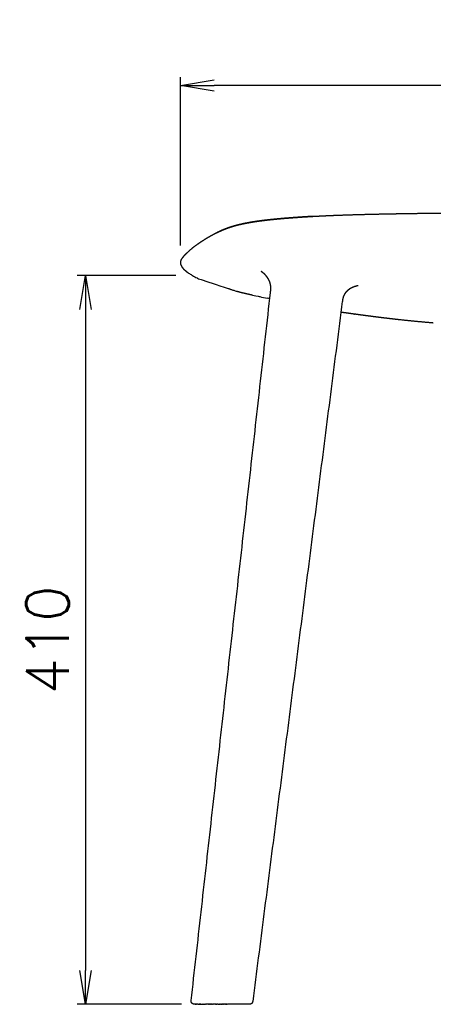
# Model space of a CAD drawing. Extents: x 4518 to 9249, y 4874 to 7665.
# Tile 5 of 6: x 8664 to 8908, y 6612 to 7193. Entities that reach past the tile are written whole.
import ezdxf

# ---------------------------------------------------------------- set-up
doc = ezdxf.new("R2010")
doc.units = 0
doc.header["$LTSCALE"] = 0.5
doc.layers.get('0').update_dxf_attribs({"linetype": 'CONTINUOUS'})
doc.layers.get('DEFPOINTS').update_dxf_attribs({"linetype": 'CONTINUOUS'})
doc.layers.add('Visible Lines', color=7, linetype='CONTINUOUS', true_color=0x000000)
doc.styles.get("Standard").update_dxf_attribs({"font": 'txt.shx', "bigfont": 'bigfont.shx'})
doc.dimstyles.new('1-10', dxfattribs={"dimtxt": 25, "dimasz": 20, "dimexe": 5, "dimexo": 10, "dimgap": 10, "dimtad": 1, "dimdec": 0, "dimzin": 9, "dimdsep": 46, "dimtxsty": 'Standard', "dimblk1": 'OPEN', "dimblk2": 'OPEN', "dimsah": 1, "dimcen": 0, "dimclrt": 7, "dimadec": 0, "dimazin": 0, "dimtfac": 0.5, "dimtdec": 0, "dimtofl": 0, "dimtmove": 0, "dimatfit": 3, "dimldrblk": 'OPEN', "dimfxl": 1, "dimtolj": 1, "dimtzin": 9, "dimarcsym": 0})

# ---------------------------------------------------------------- blocks, each defined once
blk = doc.blocks.new('_OPEN')
at = {"color": 0, "linetype": 'ByBlock'}
for p, q in [((-1, 0.167), (0, 0)), ((0, 0), (-1, -0.167)), ((0, 0), (-1, 0))]:
    blk.add_line(p, q, dxfattribs=at)
blk = doc.blocks.new('*D24')
at = {"color": 0, "lineweight": -2, "transparency": 16777216}
for p, q in [((8759.2, 7059.6), (8759.2, 7158.97)), ((9165.88, 7059.6), (9165.88, 7158.97)), ((9145.88, 7153.97), (8779.2, 7153.97))]:
    blk.add_line(p, q, dxfattribs=at)
at = {"layer": 'DEFPOINTS', "color": 0, "transparency": 16777216}
for p in [(8759.2, 7153.97), (8759.2, 7049.6), (9165.88, 7049.6)]:
    blk.add_point(p, dxfattribs=at)
at = {"color": 0, "lineweight": -2, "transparency": 16777216, "xscale": 20, "yscale": 20, "zscale": 20, "rotation": 180}
blk.add_blockref('_OPEN', (8759.2, 7153.97), dxfattribs=at)
at = {"color": 0, "lineweight": -2, "transparency": 16777216, "xscale": 20, "yscale": 20, "zscale": 20}
blk.add_blockref('_OPEN', (9165.88, 7153.97), dxfattribs=at)
at = {"color": 7, "transparency": 16777216, "insert": (8962.54, 7176.47), "char_height": 25, "attachment_point": 5}
blk.add_mtext('\\A1;410', dxfattribs=at)
blk = doc.blocks.new('*D28')
at = {"color": 0, "lineweight": -2, "transparency": 16777216}
for p, q in [((8756.5, 7041.84), (8698.24, 7041.84)), ((8703.24, 7021.84), (8703.24, 6631.91)), ((8759.87, 6611.91), (8698.24, 6611.91))]:
    blk.add_line(p, q, dxfattribs=at)
at = {"layer": 'DEFPOINTS', "color": 0, "transparency": 16777216}
for p in [(8766.5, 7041.84), (8703.24, 6611.91), (8769.87, 6611.91)]:
    blk.add_point(p, dxfattribs=at)
at = {"color": 0, "lineweight": -2, "transparency": 16777216, "xscale": 20, "yscale": 20, "zscale": 20}
for p, rotation in [((8703.24, 7041.84), 90), ((8703.24, 6611.91), 270)]:
    blk.add_blockref('_OPEN', p, dxfattribs=dict(at, rotation=rotation))
at = {"color": 7, "transparency": 16777216, "insert": (8680.74, 6826.88), "char_height": 25, "attachment_point": 5, "rotation": 90}
blk.add_mtext('\\A1;410', dxfattribs=at)

msp = doc.modelspace()

# ---------------------------------------------------------------- linework, layer by layer
at = {"layer": 'Visible Lines', "color": 0, "lineweight": -2}
for points, weights, degree, knots in [([(8837.112, 7076.823), (8834.086, 7076.642), (8831.061, 7076.446), (8828.037, 7076.235), (8825.068, 7076.028), (8822.101, 7075.796), (8819.137, 7075.541), (8816.282, 7075.297), (8813.431, 7075.014), (8810.583, 7074.694), (8809.221, 7074.539), (8807.86, 7074.372), (8806.501, 7074.192), (8805.196, 7074.02), (8803.893, 7073.832), (8802.593, 7073.629), (8801.958, 7073.53), (8801.332, 7073.427), (8800.715, 7073.322), (8800.098, 7073.217), (8799.49, 7073.109), (8798.894, 7072.997), (8797.737, 7072.783), (8796.584, 7072.548), (8795.435, 7072.294), (8793.379, 7071.842), (8791.343, 7071.305), (8789.332, 7070.683), (8787.632, 7070.155), (8785.959, 7069.547), (8784.316, 7068.863), (8783.592, 7068.56), (8782.875, 7068.24), (8782.167, 7067.903), (8781.523, 7067.591), (8780.884, 7067.269), (8780.251, 7066.936)], [1, 0.999991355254, 0.999991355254, 1, 0.999977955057, 0.999977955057, 1, 0.999940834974, 0.999940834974, 1, 0.999971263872, 0.999971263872, 1, 0.999954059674, 0.999954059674, 1, 1, 1, 1, 1, 1, 1, 0.999900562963, 0.999900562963, 1, 0.999413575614, 0.999413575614, 1, 0.999267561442, 0.999267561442, 1, 0.999796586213, 0.999796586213, 1, 0.999907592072, 0.999907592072, 1], 3, [0, 0, 0, 0, 9.3515043, 9.3515043, 9.3515043, 18.5310417, 18.5310417, 18.5310417, 27.3696795, 27.3696795, 27.3696795, 31.5993549, 31.5993549, 31.5993549, 35.6590955, 35.6590955, 35.6590955, 38.1101984, 38.1101984, 38.1101984, 40.5649085, 40.5649085, 40.5649085, 44.1941831, 44.1941831, 44.1941831, 50.6872521, 50.6872521, 50.6872521, 56.1758299, 56.1758299, 56.1758299, 58.5966213, 58.5966213, 58.5966213, 60.8030989, 60.8030989, 60.8030989, 60.8030989]), ([(8780.253, 7066.937), (8780.885, 7067.27), (8781.523, 7067.591), (8782.167, 7067.903), (8782.875, 7068.24), (8783.592, 7068.56), (8784.316, 7068.863), (8785.959, 7069.547), (8787.632, 7070.155), (8789.332, 7070.683), (8791.343, 7071.305), (8793.379, 7071.842), (8795.435, 7072.294), (8796.584, 7072.548), (8797.737, 7072.783), (8798.894, 7072.997), (8799.49, 7073.109), (8800.098, 7073.217), (8800.715, 7073.322), (8801.332, 7073.427), (8801.958, 7073.53), (8802.593, 7073.629), (8803.893, 7073.832), (8805.196, 7074.02), (8806.501, 7074.192), (8807.86, 7074.372), (8809.221, 7074.539), (8810.583, 7074.694), (8813.431, 7075.014), (8816.282, 7075.297), (8819.137, 7075.541), (8822.101, 7075.796), (8825.068, 7076.028), (8828.037, 7076.235), (8831.061, 7076.446), (8834.086, 7076.642), (8837.112, 7076.823)], [1, 0.99990759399, 0.99990759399, 1, 0.999796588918, 0.999796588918, 1, 0.999267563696, 0.999267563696, 1, 0.999413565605, 0.999413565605, 1, 0.999900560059, 0.999900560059, 1, 1, 1, 1, 1, 1, 1, 0.999954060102, 0.999954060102, 1, 0.999971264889, 0.999971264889, 1, 0.999940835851, 0.999940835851, 1, 0.999977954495, 0.999977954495, 1, 0.999991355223, 0.999991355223, 1], 3, [0, 0, 0, 0, 2.2042703, 2.2042703, 2.2042703, 4.6250618, 4.6250618, 4.6250618, 10.113641, 10.113641, 10.113641, 16.6067121, 16.6067121, 16.6067121, 20.2359877, 20.2359877, 20.2359877, 22.690698, 22.690698, 22.690698, 25.1418009, 25.1418009, 25.1418009, 29.2015412, 29.2015412, 29.2015412, 33.4312158, 33.4312158, 33.4312158, 42.2698531, 42.2698531, 42.2698531, 51.4493908, 51.4493908, 51.4493908, 60.8009379, 60.8009379, 60.8009379, 60.8009379]), ([(8837.132, 7076.824), (8839.649, 7076.973), (8842.167, 7077.105), (8844.685, 7077.22), (8847.239, 7077.337), (8849.793, 7077.444), (8852.348, 7077.539), (8857.522, 7077.731), (8862.697, 7077.892), (8867.872, 7078.022), (8873.095, 7078.155), (8878.318, 7078.269), (8883.541, 7078.365), (8888.789, 7078.461), (8894.038, 7078.546), (8899.286, 7078.619), (8909.821, 7078.764), (8920.356, 7078.88), (8930.892, 7078.968), (8936.169, 7079.013), (8941.447, 7079.052), (8946.724, 7079.085), (8949.363, 7079.101), (8952.002, 7079.116), (8954.642, 7079.128), (8955.96, 7079.134), (8957.279, 7079.14), (8958.598, 7079.144), (8959.91, 7079.149), (8961.223, 7079.153), (8962.538, 7079.153)], [1, 0.999984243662, 0.999984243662, 1, 0.999993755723, 0.999993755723, 1, 0.999988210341, 0.999988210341, 1, 0.999995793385, 0.999995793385, 1, 0.999998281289, 0.999998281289, 1, 0.999997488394, 0.999997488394, 1, 0.999999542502, 0.999999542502, 1, 1, 1, 1, 1, 1, 1, 1, 1, 1], 3, [0, 0, 0, 0, 7.7770307, 7.7770307, 7.7770307, 15.6636203, 15.6636203, 15.6636203, 31.6343567, 31.6343567, 31.6343567, 47.7502089, 47.7502089, 47.7502089, 63.9426706, 63.9426706, 63.9426706, 96.4443181, 96.4443181, 96.4443181, 112.724757, 112.724757, 112.724757, 120.8688054, 120.8688054, 120.8688054, 124.9374593, 124.9374593, 124.9374593, 128.9898264, 128.9898264, 128.9898264, 128.9898264]), ([(8780.21, 7066.915), (8778.482, 7066.007), (8776.781, 7065.052), (8775.198, 7064.16), (8773.651, 7063.208), (8770.941, 7061.545), (8768.373, 7059.671), (8766.246, 7058.12), (8764.27, 7056.381), (8762.664, 7054.971), (8761.217, 7053.398)], [1, 0.999904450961, 1, 0.99981236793, 1, 0.999197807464, 1, 0.998952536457, 1, 0.998568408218, 1], 2, [0, 0, 0, 4.0125811, 4.0125811, 7.7478933, 7.7478933, 14.2830047, 14.2830047, 19.6927608, 19.6927608, 24.0839447, 24.0839447, 24.0839447]), ([(8761.192, 7053.37), (8760.986, 7053.143), (8760.787, 7052.91), (8760.596, 7052.671), (8760.497, 7052.546), (8760.41, 7052.432), (8760.33, 7052.329), (8760.234, 7052.205), (8760.139, 7052.079), (8759.922, 7051.766)], [1, 0.999671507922, 0.999671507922, 1, 1, 1, 1, 0.999854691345, 0.999854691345, 1], 3, [0, 0, 0, 0, 0.945409, 0.945409, 0.945409, 3.5011074, 3.5011074, 3.5011074, 3.9862882, 3.9862882, 3.9862882, 3.9862882]), ([(8759.922, 7051.766), (8759.779, 7051.552), (8759.657, 7051.325), (8759.448, 7050.945), (8759.325, 7050.529), (8759.216, 7050.162), (8759.195, 7049.601)], [1, 0.999024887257, 1, 0.994251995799, 1, 0.99282830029, 1], 2, [0, 0, 0, 0.5297575, 0.5297575, 1.4178099, 1.4178099, 2.2014777, 2.2014777, 2.2014777]), ([(8759.195, 7049.601), (8759.196, 7049.56), (8759.196, 7049.511), (8759.197, 7049.453), (8759.206, 7048.997), (8759.298, 7048.55), (8759.469, 7048.127), (8759.486, 7048.083), (8759.504, 7048.038), (8759.523, 7047.994), (8759.649, 7047.703), (8759.798, 7047.424), (8759.971, 7047.158), (8760.061, 7047.018), (8760.156, 7046.881), (8760.256, 7046.747), (8760.396, 7046.558), (8760.543, 7046.374), (8760.698, 7046.197), (8760.751, 7046.136), (8760.806, 7046.074), (8760.862, 7046.012), (8760.959, 7045.906), (8761.064, 7045.796), (8761.175, 7045.684), (8761.336, 7045.52), (8761.502, 7045.361), (8761.671, 7045.206), (8761.84, 7045.051), (8762.012, 7044.9), (8762.188, 7044.752), (8762.228, 7044.718), (8762.266, 7044.687), (8762.301, 7044.658), (8762.437, 7044.545), (8762.576, 7044.433), (8762.717, 7044.322), (8762.894, 7044.183), (8763.076, 7044.046), (8763.261, 7043.91), (8763.61, 7043.653), (8763.966, 7043.405), (8764.327, 7043.166), (8764.344, 7043.155), (8764.361, 7043.144), (8764.378, 7043.132), (8764.758, 7042.883), (8765.143, 7042.64), (8765.531, 7042.404), (8765.922, 7042.169), (8766.316, 7041.94), (8766.713, 7041.716), (8766.751, 7041.695), (8766.795, 7041.67), (8766.846, 7041.642), (8767.202, 7041.444), (8767.561, 7041.25), (8767.922, 7041.061), (8768.331, 7040.847), (8768.743, 7040.637), (8769.157, 7040.433), (8769.323, 7040.351), (8769.492, 7040.268), (8769.666, 7040.184), (8770.222, 7039.916), (8770.781, 7039.655), (8787.418, 7034.253)], [1, 1, 1, 1, 0.988911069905, 0.988911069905, 1, 1, 1, 1, 0.997629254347, 0.997629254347, 1, 0.999642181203, 0.999642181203, 1, 0.999493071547, 0.999493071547, 1, 1, 1, 1, 1, 1, 1, 0.999794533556, 0.999794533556, 1, 0.999850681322, 0.999850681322, 1, 1, 1, 1, 1, 1, 1, 1, 1, 1, 0.999808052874, 0.999808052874, 1, 1, 1, 1, 0.99990044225, 0.99990044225, 1, 0.999935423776, 0.999935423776, 1, 1, 1, 1, 0.999949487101, 0.999949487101, 1, 0.999950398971, 0.999950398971, 1, 1, 1, 1, 0.999939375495, 0.999939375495, 1], 3, [2.2619684, 2.2619684, 2.2619684, 2.2619684, 2.4182494, 2.4182494, 2.4182494, 3.8180639, 3.8180639, 3.8180639, 4.0913492, 4.0913492, 4.0913492, 5.0672992, 5.0672992, 5.0672992, 5.5818117, 5.5818117, 5.5818117, 6.3084052, 6.3084052, 6.3084052, 6.6411117, 6.6411117, 6.6411117, 7.212224, 7.212224, 7.212224, 7.9208936, 7.9208936, 7.9208936, 8.6278555, 8.6278555, 8.6278555, 8.7930556, 8.7930556, 8.7930556, 9.3884244, 9.3884244, 9.3884244, 10.1348237, 10.1348237, 10.1348237, 11.4721458, 11.4721458, 11.4721458, 11.5362156, 11.5362156, 11.5362156, 12.9389204, 12.9389204, 12.9389204, 14.3448982, 14.3448982, 14.3448982, 14.502588, 14.502588, 14.502588, 15.7600419, 15.7600419, 15.7600419, 17.1850826, 17.1850826, 17.1850826, 17.7683532, 17.7683532, 17.7683532, 19.6725807, 19.6725807, 19.6725807, 19.6725807]), ([(8812.39, 7032.016), (8812.444, 7032.49), (8812.487, 7032.965), (8812.52, 7033.441), (8812.529, 7033.591), (8812.539, 7033.793), (8812.545, 7033.94), (8812.557, 7034.263), (8812.559, 7034.587), (8812.55, 7034.91), (8812.537, 7035.372), (8812.495, 7035.832), (8812.423, 7036.288), (8812.355, 7036.723), (8812.257, 7037.153), (8812.13, 7037.575), (8812.027, 7037.919), (8811.906, 7038.257), (8811.766, 7038.588), (8811.741, 7038.647), (8811.717, 7038.703), (8811.693, 7038.757), (8811.53, 7039.124), (8811.348, 7039.481), (8811.146, 7039.828), (8810.952, 7040.162), (8810.742, 7040.486), (8810.518, 7040.799), (8810.453, 7040.889), (8810.388, 7040.978), (8810.323, 7041.065), (8810.168, 7041.271), (8810.007, 7041.472), (8809.841, 7041.669), (8809.619, 7041.931), (8809.388, 7042.186), (8809.148, 7042.431), (8809.068, 7042.513), (8808.928, 7042.652), (8808.858, 7042.721), (8808.74, 7042.835), (8808.576, 7042.988), (8808.461, 7043.093), (8808.255, 7043.279), (8808.044, 7043.459), (8807.827, 7043.633), (8807.81, 7043.646), (8807.794, 7043.659), (8807.761, 7043.685), (8807.744, 7043.699), (8807.725, 7043.714), (8807.56, 7043.844), (8807.414, 7043.952), (8807.294, 7044.038), (8807.21, 7044.098), (8807.138, 7044.147), (8807.079, 7044.187), (8807.025, 7044.223), (8806.981, 7044.252), (8806.948, 7044.273), (8806.914, 7044.294), (8806.894, 7044.306), (8806.889, 7044.309)], [1, 0.999822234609, 0.999822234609, 1, 1, 1, 1, 0.999640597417, 0.999640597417, 1, 0.998669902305, 0.998669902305, 1, 0.998508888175, 0.998508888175, 1, 0.999035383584, 0.999035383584, 1, 1, 1, 1, 0.998990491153, 0.998990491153, 1, 0.999256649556, 0.999256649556, 1, 1, 1, 1, 0.999737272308, 0.999737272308, 1, 0.999572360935, 0.999572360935, 1, 1, 1, 1, 1, 1, 1, 0.999713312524, 0.999713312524, 1, 1, 1, 1, 1, 1, 1, 1, 1, 1, 1, 1, 1, 1, 1, 1, 1, 1], 3, [0, 0, 0, 0, 1.4712808, 1.4712808, 1.4712808, 2.0279898, 2.0279898, 2.0279898, 3.0264074, 3.0264074, 3.0264074, 4.4500319, 4.4500319, 4.4500319, 5.8079067, 5.8079067, 5.8079067, 6.9154977, 6.9154977, 6.9154977, 7.189862, 7.189862, 7.189862, 8.4279932, 8.4279932, 8.4279932, 9.6175326, 9.6175326, 9.6175326, 10.1631864, 10.1631864, 10.1631864, 10.95791, 10.95791, 10.95791, 12.0177513, 12.0177513, 12.0177513, 12.8058881, 12.8058881, 12.8058881, 13.9200179, 13.9200179, 13.9200179, 14.7763639, 14.7763639, 14.7763639, 14.9484566, 14.9484566, 15.1204845, 15.1204845, 15.1204845, 16.8349025, 16.8349025, 16.8349025, 18.0174002, 18.0174002, 18.0174002, 19.0925327, 19.0925327, 19.0925327, 20.2081131, 20.2081131, 20.2081131, 20.2081131]), ([(8864.137, 7035.93), (8864.11, 7035.925), (8864.084, 7035.92), (8864.057, 7035.915), (8863.969, 7035.898), (8863.815, 7035.865), (8863.613, 7035.817), (8863.467, 7035.781), (8863.296, 7035.737), (8863.106, 7035.685), (8863.077, 7035.677), (8863.051, 7035.67), (8862.986, 7035.651), (8862.942, 7035.638), (8862.897, 7035.625), (8862.61, 7035.542), (8862.326, 7035.451), (8862.044, 7035.354), (8861.743, 7035.25), (8861.446, 7035.138), (8861.152, 7035.018), (8860.856, 7034.898), (8860.565, 7034.769), (8860.278, 7034.631), (8859.999, 7034.498), (8859.725, 7034.355), (8859.456, 7034.203), (8859.268, 7034.097), (8859.084, 7033.987), (8858.902, 7033.872)], [1, 0.999981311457, 0.999981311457, 1, 1, 1, 1, 1, 1, 1, 1, 1, 1, 1, 1, 0.999794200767, 0.999794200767, 1, 0.999753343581, 0.999753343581, 1, 0.999699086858, 0.999699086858, 1, 0.999630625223, 0.999630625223, 1, 0.999835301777, 0.999835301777, 1], 3, [0, 0, 0, 0, 0.0834291, 0.0834291, 0.0834291, 2.7474677, 2.7474677, 2.7474677, 4.6695925, 4.6695925, 4.6695925, 4.9022498, 4.9022498, 5.3513873, 5.3513873, 5.3513873, 6.2719665, 6.2719665, 6.2719665, 7.2522818, 7.2522818, 7.2522818, 8.2355393, 8.2355393, 8.2355393, 9.1885435, 9.1885435, 9.1885435, 9.8521804, 9.8521804, 9.8521804, 9.8521804]), ([(8858.903, 7033.873), (8858.716, 7033.738), (8858.531, 7033.599), (8858.35, 7033.457), (8858.289, 7033.408), (8858.229, 7033.359), (8858.165, 7033.307), (8858.158, 7033.302), (8858.118, 7033.269), (8858.085, 7033.241), (8858.052, 7033.213), (8857.771, 7032.978), (8857.503, 7032.729), (8857.247, 7032.467), (8857.123, 7032.339), (8857.002, 7032.208), (8856.885, 7032.074), (8856.67, 7031.827), (8856.469, 7031.568), (8856.284, 7031.298), (8856.119, 7031.058), (8855.968, 7030.809), (8855.831, 7030.552), (8855.721, 7030.345), (8855.62, 7030.133), (8855.529, 7029.916), (8855.319, 7029.407), (8855.157, 7028.882), (8855.042, 7028.344), (8854.927, 7027.783), (8854.835, 7027.218), (8854.768, 7026.649)], [0.999428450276, 0.999468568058, 0.999659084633, 1, 1, 1, 1, 1, 1, 1, 1, 0.99915412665, 0.99915412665, 1, 0.99974139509, 0.99974139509, 1, 0.998897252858, 0.998897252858, 1, 0.998977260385, 0.998977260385, 1, 0.99929250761, 0.99929250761, 1, 0.997272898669, 0.997272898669, 1, 0.999383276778, 0.999383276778, 1], 3, [1.5651263, 1.5651263, 1.5651263, 1.5651263, 2.2765981, 2.2765981, 2.2765981, 2.5682018, 2.5682018, 2.600072, 2.600072, 2.77323, 2.77323, 2.77323, 3.9027932, 3.9027932, 3.9027932, 4.4521558, 4.4521558, 4.4521558, 5.4615818, 5.4615818, 5.4615818, 6.359666, 6.359666, 6.359666, 7.0839067, 7.0839067, 7.0839067, 8.7789905, 8.7789905, 8.7789905, 10.5443946, 10.5443946, 10.5443946, 10.5443946]), ([(8908.463, 7013.895), (8908.366, 7013.903), (8908.269, 7013.911), (8908.172, 7013.919), (8901.841, 7014.444), (8895.517, 7015.047), (8889.201, 7015.727), (8888.648, 7015.786), (8888.095, 7015.846), (8887.542, 7015.907), (8886.986, 7015.968), (8886.43, 7016.03), (8885.875, 7016.093), (8885.315, 7016.156), (8884.755, 7016.22), (8884.196, 7016.284), (8883.633, 7016.35), (8883.07, 7016.415), (8882.507, 7016.482), (8881.368, 7016.616), (8880.231, 7016.753), (8879.095, 7016.892), (8877.939, 7017.033), (8876.786, 7017.177), (8875.635, 7017.322), (8874.459, 7017.47), (8873.286, 7017.62), (8872.115, 7017.771), (8870.917, 7017.925), (8869.722, 7018.082), (8868.529, 7018.239), (8867.121, 7018.425), (8865.767, 7018.606), (8864.467, 7018.781), (8863.308, 7018.938), (8862.201, 7019.088), (8861.148, 7019.232), (8859.876, 7019.406), (8858.607, 7019.581), (8857.341, 7019.757), (8857.023, 7019.801), (8856.706, 7019.845), (8856.388, 7019.889), (8855.573, 7020.003), (8854.759, 7020.117), (8853.946, 7020.231)], [1, 1, 1, 1, 0.99995018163, 0.99995018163, 1, 1, 1, 1, 1, 1, 1, 1, 1, 1, 1, 1, 1, 1, 1, 1, 1, 1, 1, 1, 1, 1, 1, 1, 1, 1, 1, 1, 1, 1, 1, 1, 1, 1, 1, 1, 1, 1, 1, 1], 3, [194.4005232, 194.4005232, 194.4005232, 194.4005232, 194.7007172, 194.7007172, 194.7007172, 214.2971574, 214.2971574, 214.2971574, 216.0134187, 216.0134187, 216.0134187, 217.7386181, 217.7386181, 217.7386181, 219.4754069, 219.4754069, 219.4754069, 221.2241703, 221.2241703, 221.2241703, 224.758643, 224.758643, 224.758643, 228.3452788, 228.3452788, 228.3452788, 231.995596, 231.995596, 231.995596, 235.7161866, 235.7161866, 235.7161866, 239.9332462, 239.9332462, 239.9332462, 243.3793885, 243.3793885, 243.3793885, 247.3339215, 247.3339215, 247.3339215, 248.3240552, 248.3240552, 248.3240552, 250.8602765, 250.8602765, 250.8602765, 250.8602765]), ([(8767.486, 6611.911), (8766.617, 6611.912), (8766.037, 6612.56), (8765.459, 6613.207), (8765.553, 6614.069)], [1, 0.913112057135, 1, 0.913276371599, 1], 2, [0, 0, 0, 1.6819975, 1.6819975, 3.3601458, 3.3601458, 3.3601458]), ([(8801.867, 6613.609), (8801.774, 6612.881), (8801.223, 6612.396), (8800.672, 6611.912), (8799.938, 6611.911)], [1, 0.935595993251, 1, 0.936013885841, 1], 2, [0, 0, 0, 1.4434103, 1.4434103, 2.8863172, 2.8863172, 2.8863172])]:
    msp.add_rational_spline(points, weights, degree=degree, knots=knots, dxfattribs=at)
for points, degree in [([(8765.554, 6614.073), (8788.965, 6822.984), (8812.377, 7031.895)], 2), ([(8787.418, 7034.253), (8787.432, 7034.25), (8787.446, 7034.247), (8787.459, 7034.245)], 3), ([(8787.877, 7034.044), (8787.716, 7034.114), (8787.563, 7034.184), (8787.418, 7034.253)], 3), ([(8788.505, 7033.786), (8788.283, 7033.872), (8788.074, 7033.958), (8787.877, 7034.044)], 3), ([(8789.209, 7033.524), (8788.962, 7033.612), (8788.727, 7033.699), (8788.505, 7033.786)], 3), ([(8789.986, 7033.259), (8789.715, 7033.348), (8789.456, 7033.436), (8789.209, 7033.524)], 3), ([(8790.828, 7032.992), (8790.537, 7033.081), (8790.256, 7033.17), (8789.986, 7033.259)], 3), ([(8791.73, 7032.723), (8791.42, 7032.813), (8791.119, 7032.902), (8790.828, 7032.992)], 3), ([(8792.685, 7032.454), (8792.358, 7032.543), (8792.04, 7032.633), (8791.73, 7032.723)], 3), ([(8801.68, 7030.344), (8805.224, 7029.633), (8805.621, 7029.554), (8806.018, 7029.474)], 3), ([(8854.764, 7026.616), (8828.316, 6820.115), (8801.868, 6613.614)], 2), ([(8806.018, 7029.474), (8807.497, 7029.176), (8808.975, 7028.878), (8810.457, 7028.578)], 3), ([(8811.965, 7028.273), (8811.462, 7028.375), (8810.96, 7028.477), (8810.457, 7028.578)], 3), ([(8862.013, 7019.158), (8862.038, 7019.157), (8862.063, 7019.156), (8862.088, 7019.155)], 3), ([(8767.644, 6611.911), (8767.537, 6611.911), (8767.486, 6611.911), (8767.486, 6611.911)], 3), ([(8767.874, 6611.911), (8767.849, 6611.911), (8767.644, 6611.911)], 2), ([(8767.874, 6611.911), (8767.912, 6611.911), (8767.95, 6611.911)], 2), ([(8767.979, 6611.911), (8767.964, 6611.911), (8767.95, 6611.911)], 2), ([(8767.979, 6611.911), (8768.006, 6611.911), (8768.033, 6611.911)], 2), ([(8768.224, 6611.911), (8768.128, 6611.911), (8768.033, 6611.911)], 2), ([(8768.224, 6611.911), (8768.261, 6611.911), (8768.298, 6611.911)], 2), ([(8768.366, 6611.911), (8768.332, 6611.911), (8768.298, 6611.911)], 2), ([(8768.366, 6611.911), (8768.399, 6611.911), (8768.433, 6611.911)], 2), ([(8768.737, 6611.911), (8768.585, 6611.911), (8768.433, 6611.911)], 2), ([(8768.737, 6611.911), (8768.747, 6611.911), (8768.756, 6611.911)], 2), ([(8768.851, 6611.911), (8768.804, 6611.911), (8768.756, 6611.911)], 2), ([(8768.851, 6611.911), (8768.989, 6611.911), (8769.128, 6611.911)], 2), ([(8769.261, 6611.911), (8769.194, 6611.911), (8769.128, 6611.911)], 2), ([(8769.261, 6611.911), (8769.294, 6611.911), (8769.328, 6611.911)], 2), ([(8769.748, 6611.911), (8769.538, 6611.911), (8769.328, 6611.911)], 2), ([(8769.748, 6611.911), (8769.87, 6611.911), (8769.991, 6611.911)], 2), ([(8770.09, 6611.911), (8770.04, 6611.911), (8769.991, 6611.911)], 2), ([(8770.09, 6611.911), (8770.16, 6611.911), (8770.229, 6611.911)], 2), ([(8770.451, 6611.911), (8770.34, 6611.911), (8770.229, 6611.911)], 2), ([(8770.451, 6611.911), (8770.592, 6611.911), (8770.732, 6611.911)], 2), ([(8770.861, 6611.911), (8770.797, 6611.911), (8770.732, 6611.911)], 2), ([(8770.861, 6611.911), (8770.929, 6611.911), (8770.996, 6611.911)], 2), ([(8771.231, 6611.911), (8771.114, 6611.911), (8770.996, 6611.911)], 2), ([(8771.231, 6611.911), (8771.416, 6611.911), (8771.601, 6611.911)], 2), ([(8771.647, 6611.911), (8771.624, 6611.911), (8771.601, 6611.911)], 2), ([(8771.647, 6611.911), (8772.039, 6611.911), (8772.43, 6611.911)], 2), ([(8772.53, 6611.911), (8772.48, 6611.911), (8772.43, 6611.911)], 2), ([(8772.53, 6611.911), (8772.944, 6611.911), (8773.358, 6611.911)], 2), ([(8773.469, 6611.911), (8773.413, 6611.911), (8773.358, 6611.911)], 2), ([(8773.469, 6611.911), (8773.573, 6611.911), (8773.677, 6611.911)], 2), ([(8774.082, 6611.911), (8773.879, 6611.911), (8773.677, 6611.911)], 2), ([(8774.082, 6611.911), (8774.206, 6611.911), (8774.329, 6611.911)], 2), ([(8774.975, 6611.911), (8774.652, 6611.911), (8774.329, 6611.911)], 2), ([(8774.975, 6611.911), (8774.987, 6611.911), (8775, 6611.911)], 2), ([(8775.591, 6611.911), (8775.296, 6611.911), (8775, 6611.911)], 2), ([(8775.591, 6611.911), (8775.637, 6611.911), (8775.682, 6611.911)], 2), ([(8776.214, 6611.911), (8775.948, 6611.911), (8775.682, 6611.911)], 2), ([(8776.214, 6611.911), (8776.293, 6611.911), (8776.371, 6611.911)], 2), ([(8777, 6611.911), (8776.685, 6611.911), (8776.371, 6611.911)], 2), ([(8777, 6611.911), (8777.033, 6611.911), (8777.066, 6611.911)], 2), ([(8777.526, 6611.911), (8777.296, 6611.911), (8777.066, 6611.911)], 2), ([(8777.526, 6611.911), (8777.647, 6611.911), (8777.768, 6611.911)], 2), ([(8778.127, 6611.911), (8777.947, 6611.911), (8777.768, 6611.911)], 2), ([(8778.127, 6611.911), (8778.301, 6611.911), (8778.475, 6611.911)], 2), ([(8779.119, 6611.911), (8778.797, 6611.911), (8778.475, 6611.911)], 2), ([(8779.119, 6611.911), (8779.154, 6611.911), (8779.188, 6611.911)], 2), ([(8779.653, 6611.911), (8779.421, 6611.911), (8779.188, 6611.911)], 2), ([(8779.653, 6611.911), (8779.78, 6611.911), (8779.907, 6611.911)], 2), ([(8780.368, 6611.911), (8780.137, 6611.911), (8779.907, 6611.911)], 2), ([(8780.368, 6611.911), (8780.498, 6611.911), (8780.629, 6611.911)], 2), ([(8781.256, 6611.911), (8780.942, 6611.911), (8780.629, 6611.911)], 2), ([(8781.349, 6611.911), (8781.302, 6611.911), (8781.256, 6611.911)], 2), ([(8781.349, 6611.911), (8781.587, 6611.911), (8781.825, 6611.911)], 2), ([(8782.065, 6611.911), (8781.945, 6611.911), (8781.825, 6611.911)], 2), ([(8782.065, 6611.911), (8782.295, 6611.911), (8782.526, 6611.911)], 2), ([(8782.777, 6611.911), (8782.652, 6611.911), (8782.526, 6611.911)], 2), ([(8782.777, 6611.911), (8782.983, 6611.911), (8783.188, 6611.911)], 2), ([(8783.487, 6611.911), (8783.338, 6611.911), (8783.188, 6611.911)], 2), ([(8783.487, 6611.911), (8783.656, 6611.911), (8783.824, 6611.911)], 2), ([(8784.194, 6611.911), (8784.009, 6611.911), (8783.824, 6611.911)], 2), ([(8784.194, 6611.911), (8784.326, 6611.911), (8784.458, 6611.911)], 2), ([(8784.898, 6611.911), (8784.678, 6611.911), (8784.458, 6611.911)], 2), ([(8784.898, 6611.911), (8784.994, 6611.911), (8785.09, 6611.911)], 2), ([(8785.599, 6611.911), (8785.345, 6611.911), (8785.09, 6611.911)], 2), ([(8785.599, 6611.911), (8785.66, 6611.911), (8785.721, 6611.911)], 2), ([(8786.298, 6611.911), (8786.009, 6611.911), (8785.721, 6611.911)], 2), ([(8786.298, 6611.911), (8786.325, 6611.911), (8786.352, 6611.911)], 2), ([(8786.646, 6611.911), (8786.499, 6611.911), (8786.352, 6611.911)], 2), ([(8786.646, 6611.911), (8786.753, 6611.911), (8786.861, 6611.911)], 2), ([(8787.309, 6611.911), (8787.108, 6611.911), (8786.907, 6611.911)], 2), ([(8792.133, 6611.911), (8789.721, 6611.911), (8787.309, 6611.911)], 2), ([(8799.938, 6611.911), (8796.035, 6611.911), (8792.133, 6611.911)], 2)]:
    msp.add_open_spline(points, degree=degree, dxfattribs=at)
for points, weights in [([(8794.735, 7031.915), (8793.707, 7032.173), (8792.685, 7032.454)], [1, 0.99994219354, 1]), ([(8796.94, 7031.38), (8795.835, 7031.638), (8794.735, 7031.915)], [1, 0.999964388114, 1]), ([(8799.264, 7030.855), (8798.1, 7031.109), (8796.94, 7031.38)], [1, 0.999972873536, 1]), ([(8801.68, 7030.344), (8800.471, 7030.592), (8799.264, 7030.855)], [1, 0.999979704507, 1])]:
    msp.add_rational_spline(points, weights, degree=2, dxfattribs=at)

# ---------------------------------------------------------------- dimensions: what is measured, and where the dimension line sits
dim = msp.add_linear_dim(base=(8759.195, 7153.969), p1=(9165.882, 7049.601), p2=(8759.195, 7049.601), text='410', dimstyle='1-10')
dim.commit()
dim.dimension.update_dxf_attribs({"geometry": '*D24', "text_midpoint": (8962.538, 7176.469)})
dim = msp.add_linear_dim(base=(8703.235, 6611.911), p1=(8766.496, 7041.84), p2=(8769.87, 6611.911), angle=90, text='410', dimstyle='1-10')
dim.commit()
dim.dimension.update_dxf_attribs({"geometry": '*D28', "text_midpoint": (8680.735, 6826.875)})

doc.saveas('drawing.dxf')
